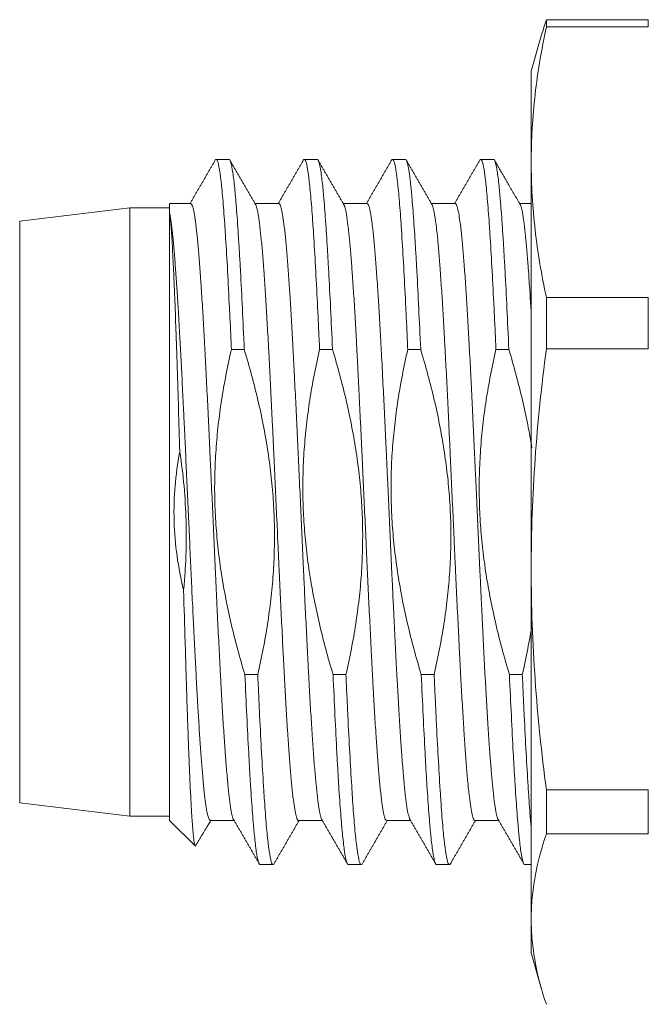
# Model space of a CAD drawing. Header units: millimetres. Extents: x 0 to 420, y 0 to 297.
# Tile 3 of 46: x 79.31 to 86.44, y 57.69 to 68.86. Entities that reach past the tile are written whole.
import ezdxf

# ---------------------------------------------------------------- set-up
doc = ezdxf.new("R2010")
doc.units = ezdxf.units.MM
doc.layers.add('1', color=7, linetype='Continuous', true_color=0xffffff)

msp = doc.modelspace()

# ---------------------------------------------------------------- linework, layer by layer
at = {"layer": '1', "color": 250, "linetype": 'Continuous', "lineweight": 18}
for p, q in [((86.443, 68.863), (85.287, 68.863)), ((85.287, 68.781), (85.287, 68.863)), ((86.443, 68.863), (86.443, 68.781)), ((85.233, 68.692), (85.115, 68.279)), ((85.287, 68.781), (86.443, 68.781)), ((85.115, 67.247), (85.115, 68.279)), ((81.688, 67.279), (81.542, 67.279)), ((82.688, 67.279), (82.542, 67.279)), ((83.688, 67.279), (83.542, 67.279)), ((84.688, 67.279), (84.542, 67.279)), ((85.115, 62.628), (85.115, 67.247)), ((80.565, 66.729), (79.315, 66.579)), ((81.015, 66.729), (80.565, 66.729)), ((80.565, 66.729), (80.565, 63.279)), ((81.253, 66.779), (81.015, 66.779)), ((81.015, 66.679), (81.015, 66.779)), ((82.253, 66.779), (81.983, 66.779)), ((83.253, 66.779), (82.983, 66.779)), ((84.253, 66.779), (83.983, 66.779)), ((85.115, 66.779), (84.977, 66.779)), ((79.315, 63.279), (79.315, 66.579)), ((81.015, 59.779), (81.015, 66.679)), ((85.287, 65.128), (85.287, 65.712)), ((86.443, 65.712), (85.287, 65.712)), ((86.443, 65.712), (86.443, 65.128)), ((81.715, 65.122), (81.862, 65.122)), ((82.715, 65.122), (82.862, 65.122)), ((83.715, 65.122), (83.862, 65.122)), ((84.715, 65.122), (84.862, 65.122)), ((85.287, 65.128), (86.443, 65.128)), ((79.315, 63.279), (79.315, 59.979)), ((80.565, 59.829), (80.565, 63.279)), ((85.115, 58.66), (85.115, 62.628)), ((82.014, 61.435), (81.868, 61.435)), ((83.014, 61.435), (82.868, 61.435)), ((84.014, 61.435), (83.868, 61.435)), ((85.014, 61.435), (84.868, 61.435)), ((85.287, 59.871), (85.287, 60.127)), ((86.443, 60.127), (85.287, 60.127)), ((86.443, 60.127), (86.443, 59.871)), ((79.315, 59.979), (80.565, 59.829)), ((85.287, 59.626), (85.287, 59.871)), ((86.443, 59.871), (86.443, 59.626)), ((80.565, 59.829), (81.015, 59.829)), ((81.015, 59.779), (81.308, 59.486)), ((81.747, 59.779), (81.477, 59.779)), ((82.747, 59.779), (82.477, 59.779)), ((83.747, 59.779), (83.477, 59.779)), ((84.747, 59.779), (84.477, 59.779)), ((85.287, 59.626), (86.443, 59.626)), ((82.042, 59.279), (82.188, 59.279)), ((83.042, 59.279), (83.188, 59.279)), ((84.042, 59.279), (84.188, 59.279)), ((85.042, 59.279), (85.115, 59.279)), ((85.115, 58.66), (85.115, 58.279)), ((85.115, 58.279), (85.233, 57.865))]:
    msp.add_line(p, q, dxfattribs=at)
for points, degree in [([(85.287, 68.863), (85.268, 68.806), (85.25, 68.749), (85.233, 68.691)], 3), ([(81.533, 67.272), (81.39, 67.025), (81.247, 66.779)], 2), ([(81.531, 67.269), (81.534, 67.275), (81.538, 67.279), (81.542, 67.279)], 3), ([(81.996, 66.756), (81.846, 67.014), (81.696, 67.273)], 2), ([(82.533, 67.272), (82.39, 67.025), (82.247, 66.779)], 2), ([(82.531, 67.269), (82.534, 67.275), (82.538, 67.279), (82.542, 67.279)], 3), ([(82.996, 66.756), (82.846, 67.014), (82.697, 67.273)], 2), ([(83.533, 67.272), (83.39, 67.025), (83.247, 66.779)], 2), ([(83.531, 67.269), (83.534, 67.275), (83.538, 67.279), (83.542, 67.279)], 3), ([(83.996, 66.755), (83.847, 67.014), (83.697, 67.273)], 2), ([(84.533, 67.272), (84.39, 67.025), (84.247, 66.779)], 2), ([(84.531, 67.269), (84.534, 67.275), (84.538, 67.279), (84.542, 67.279)], 3), ([(84.994, 66.759), (84.852, 67.005), (84.697, 67.272)], 2), ([(81.868, 61.435), (81.838, 61.533), (81.783, 61.726), (81.712, 62.009), (81.652, 62.288), (81.602, 62.568), (81.564, 62.85), (81.538, 63.134), (81.525, 63.419), (81.525, 63.703), (81.539, 63.987), (81.565, 64.268), (81.602, 64.548), (81.652, 64.831), (81.693, 65.024), (81.715, 65.122)], 3), ([(81.862, 65.122), (81.891, 65.024), (81.946, 64.831), (82.018, 64.548), (82.078, 64.269), (82.127, 63.989), (82.166, 63.707), (82.192, 63.423), (82.205, 63.138), (82.204, 62.854), (82.191, 62.57), (82.165, 62.289), (82.127, 62.009), (82.078, 61.727), (82.037, 61.533), (82.014, 61.435)], 3), ([(82.868, 61.435), (82.838, 61.533), (82.783, 61.726), (82.712, 62.009), (82.652, 62.288), (82.602, 62.568), (82.564, 62.85), (82.538, 63.134), (82.525, 63.419), (82.525, 63.703), (82.539, 63.987), (82.565, 64.268), (82.602, 64.548), (82.652, 64.831), (82.693, 65.024), (82.715, 65.122)], 3), ([(82.862, 65.122), (82.891, 65.024), (82.946, 64.831), (83.018, 64.548), (83.078, 64.269), (83.127, 63.989), (83.166, 63.707), (83.192, 63.423), (83.205, 63.138), (83.204, 62.854), (83.191, 62.57), (83.165, 62.289), (83.127, 62.009), (83.078, 61.727), (83.037, 61.533), (83.014, 61.435)], 3), ([(83.868, 61.435), (83.838, 61.533), (83.783, 61.726), (83.712, 62.009), (83.652, 62.288), (83.602, 62.568), (83.564, 62.85), (83.538, 63.134), (83.525, 63.419), (83.525, 63.703), (83.539, 63.987), (83.565, 64.268), (83.602, 64.548), (83.652, 64.831), (83.693, 65.024), (83.715, 65.122)], 3), ([(83.862, 65.122), (83.891, 65.024), (83.946, 64.831), (84.018, 64.548), (84.078, 64.269), (84.127, 63.989), (84.166, 63.707), (84.192, 63.423), (84.205, 63.138), (84.204, 62.854), (84.191, 62.57), (84.165, 62.289), (84.127, 62.009), (84.078, 61.727), (84.037, 61.533), (84.014, 61.435)], 3), ([(84.868, 61.435), (84.838, 61.533), (84.783, 61.726), (84.712, 62.009), (84.652, 62.288), (84.602, 62.568), (84.564, 62.85), (84.538, 63.134), (84.525, 63.419), (84.525, 63.703), (84.539, 63.987), (84.565, 64.268), (84.602, 64.548), (84.652, 64.831), (84.693, 65.024), (84.715, 65.122)], 3), ([(81.736, 59.797), (81.885, 59.541), (82.033, 59.285)], 2), ([(82.196, 59.284), (82.34, 59.531), (82.483, 59.779)], 2), ([(82.736, 59.797), (82.885, 59.541), (83.033, 59.285)], 2), ([(83.197, 59.284), (83.34, 59.531), (83.483, 59.779)], 2), ([(83.736, 59.797), (83.885, 59.541), (84.033, 59.285)], 2), ([(84.197, 59.285), (84.34, 59.532), (84.483, 59.779)], 2), ([(84.736, 59.797), (84.885, 59.541), (85.033, 59.285)], 2), ([(82.198, 59.287), (82.195, 59.281), (82.191, 59.279), (82.188, 59.279)], 3), ([(83.199, 59.288), (83.195, 59.282), (83.191, 59.279), (83.188, 59.279)], 3)]:
    msp.add_open_spline(points, degree=degree, dxfattribs=at)
for points, knots in [([(85.115, 67.247), (85.115, 67.375), (85.119, 67.503), (85.134, 67.76), (85.145, 67.888), (85.189, 68.271), (85.233, 68.526), (85.287, 68.781)], [0, 0, 0, 0, 0.25, 0.25, 0.5, 0.5, 1, 1, 1, 1]), ([(81.542, 67.279), (81.549, 67.279), (81.556, 67.266), (81.571, 67.217), (81.578, 67.18), (81.587, 67.119), (81.589, 67.106), (81.592, 67.078), (81.594, 67.064), (81.6, 67.017), (81.603, 66.984), (81.614, 66.875), (81.621, 66.792), (81.632, 66.651), (81.636, 66.602), (81.641, 66.523), (81.643, 66.496), (81.647, 66.441), (81.648, 66.412), (81.657, 66.268), (81.665, 66.144), (81.679, 65.88), (81.686, 65.739), (81.695, 65.554), (81.697, 65.516), (81.701, 65.439), (81.703, 65.401), (81.708, 65.283), (81.712, 65.203), (81.715, 65.122)], [0, 0, 0, 0, 0.125, 0.125, 0.25, 0.25, 0.28125, 0.28125, 0.3125, 0.3125, 0.375, 0.375, 0.5, 0.5, 0.5625, 0.5625, 0.59375, 0.59375, 0.625, 0.625, 0.75, 0.75, 0.875, 0.875, 0.90625, 0.90625, 0.9375, 0.9375, 1, 1, 1, 1]), ([(81.862, 65.122), (81.854, 65.285), (81.847, 65.44), (81.833, 65.736), (81.826, 65.876), (81.817, 66.042), (81.815, 66.075), (81.811, 66.14), (81.809, 66.172), (81.804, 66.266), (81.8, 66.326), (81.789, 66.497), (81.782, 66.602), (81.771, 66.743), (81.768, 66.788), (81.762, 66.85), (81.76, 66.871), (81.757, 66.91), (81.755, 66.929), (81.746, 67.02), (81.739, 67.081), (81.724, 67.179), (81.717, 67.216), (81.708, 67.247), (81.706, 67.253), (81.702, 67.262), (81.701, 67.266), (81.695, 67.275), (81.692, 67.279), (81.688, 67.279)], [0, 0, 0, 0, 0.125, 0.125, 0.25, 0.25, 0.28125, 0.28125, 0.3125, 0.3125, 0.375, 0.375, 0.5, 0.5, 0.5625, 0.5625, 0.59375, 0.59375, 0.625, 0.625, 0.75, 0.75, 0.875, 0.875, 0.90625, 0.90625, 0.9375, 0.9375, 1, 1, 1, 1]), ([(82.542, 67.279), (82.549, 67.279), (82.556, 67.266), (82.571, 67.217), (82.578, 67.18), (82.587, 67.119), (82.589, 67.106), (82.592, 67.078), (82.594, 67.064), (82.6, 67.017), (82.603, 66.984), (82.614, 66.875), (82.621, 66.792), (82.632, 66.651), (82.636, 66.602), (82.641, 66.523), (82.643, 66.496), (82.647, 66.441), (82.648, 66.412), (82.657, 66.268), (82.665, 66.144), (82.679, 65.88), (82.686, 65.739), (82.695, 65.554), (82.697, 65.516), (82.701, 65.439), (82.703, 65.401), (82.708, 65.283), (82.712, 65.203), (82.715, 65.122)], [0, 0, 0, 0, 0.125, 0.125, 0.25, 0.25, 0.28125, 0.28125, 0.3125, 0.3125, 0.375, 0.375, 0.5, 0.5, 0.5625, 0.5625, 0.59375, 0.59375, 0.625, 0.625, 0.75, 0.75, 0.875, 0.875, 0.90625, 0.90625, 0.9375, 0.9375, 1, 1, 1, 1]), ([(82.862, 65.122), (82.854, 65.285), (82.847, 65.44), (82.833, 65.736), (82.826, 65.876), (82.817, 66.042), (82.815, 66.075), (82.811, 66.14), (82.809, 66.172), (82.804, 66.266), (82.8, 66.326), (82.789, 66.497), (82.782, 66.602), (82.771, 66.743), (82.768, 66.788), (82.762, 66.85), (82.76, 66.871), (82.757, 66.91), (82.755, 66.929), (82.746, 67.02), (82.739, 67.081), (82.724, 67.179), (82.717, 67.216), (82.708, 67.247), (82.706, 67.253), (82.702, 67.262), (82.701, 67.266), (82.695, 67.275), (82.692, 67.279), (82.688, 67.279)], [0, 0, 0, 0, 0.125, 0.125, 0.25, 0.25, 0.28125, 0.28125, 0.3125, 0.3125, 0.375, 0.375, 0.5, 0.5, 0.5625, 0.5625, 0.59375, 0.59375, 0.625, 0.625, 0.75, 0.75, 0.875, 0.875, 0.90625, 0.90625, 0.9375, 0.9375, 1, 1, 1, 1]), ([(83.542, 67.279), (83.549, 67.279), (83.556, 67.266), (83.571, 67.217), (83.578, 67.18), (83.587, 67.119), (83.589, 67.106), (83.592, 67.078), (83.594, 67.064), (83.6, 67.017), (83.603, 66.984), (83.614, 66.875), (83.621, 66.792), (83.632, 66.651), (83.636, 66.602), (83.641, 66.523), (83.643, 66.496), (83.647, 66.441), (83.648, 66.412), (83.657, 66.268), (83.665, 66.144), (83.679, 65.88), (83.686, 65.739), (83.695, 65.554), (83.697, 65.516), (83.701, 65.439), (83.703, 65.401), (83.708, 65.283), (83.712, 65.203), (83.715, 65.122)], [0, 0, 0, 0, 0.125, 0.125, 0.25, 0.25, 0.28125, 0.28125, 0.3125, 0.3125, 0.375, 0.375, 0.5, 0.5, 0.5625, 0.5625, 0.59375, 0.59375, 0.625, 0.625, 0.75, 0.75, 0.875, 0.875, 0.90625, 0.90625, 0.9375, 0.9375, 1, 1, 1, 1]), ([(83.862, 65.122), (83.854, 65.285), (83.847, 65.44), (83.833, 65.736), (83.826, 65.876), (83.817, 66.042), (83.815, 66.075), (83.811, 66.14), (83.809, 66.172), (83.804, 66.266), (83.8, 66.326), (83.789, 66.497), (83.782, 66.602), (83.771, 66.743), (83.768, 66.788), (83.762, 66.85), (83.76, 66.871), (83.757, 66.91), (83.755, 66.929), (83.746, 67.02), (83.739, 67.081), (83.724, 67.179), (83.717, 67.216), (83.708, 67.247), (83.706, 67.253), (83.702, 67.262), (83.701, 67.266), (83.695, 67.275), (83.692, 67.279), (83.688, 67.279)], [0, 0, 0, 0, 0.125, 0.125, 0.25, 0.25, 0.28125, 0.28125, 0.3125, 0.3125, 0.375, 0.375, 0.5, 0.5, 0.5625, 0.5625, 0.59375, 0.59375, 0.625, 0.625, 0.75, 0.75, 0.875, 0.875, 0.90625, 0.90625, 0.9375, 0.9375, 1, 1, 1, 1]), ([(84.542, 67.279), (84.549, 67.279), (84.556, 67.266), (84.571, 67.217), (84.578, 67.18), (84.587, 67.119), (84.589, 67.106), (84.592, 67.078), (84.594, 67.064), (84.6, 67.017), (84.603, 66.984), (84.614, 66.875), (84.621, 66.792), (84.632, 66.651), (84.636, 66.602), (84.641, 66.523), (84.643, 66.496), (84.647, 66.441), (84.648, 66.412), (84.657, 66.268), (84.665, 66.144), (84.679, 65.88), (84.686, 65.739), (84.695, 65.554), (84.697, 65.516), (84.701, 65.439), (84.703, 65.401), (84.708, 65.283), (84.712, 65.203), (84.715, 65.122)], [0, 0, 0, 0, 0.125, 0.125, 0.25, 0.25, 0.28125, 0.28125, 0.3125, 0.3125, 0.375, 0.375, 0.5, 0.5, 0.5625, 0.5625, 0.59375, 0.59375, 0.625, 0.625, 0.75, 0.75, 0.875, 0.875, 0.90625, 0.90625, 0.9375, 0.9375, 1, 1, 1, 1]), ([(84.862, 65.122), (84.854, 65.285), (84.847, 65.44), (84.833, 65.736), (84.826, 65.876), (84.817, 66.042), (84.815, 66.075), (84.811, 66.14), (84.809, 66.172), (84.804, 66.266), (84.8, 66.326), (84.789, 66.497), (84.782, 66.602), (84.771, 66.743), (84.768, 66.788), (84.762, 66.85), (84.76, 66.871), (84.757, 66.91), (84.755, 66.929), (84.746, 67.02), (84.739, 67.081), (84.724, 67.179), (84.717, 67.216), (84.708, 67.247), (84.706, 67.253), (84.702, 67.262), (84.701, 67.266), (84.695, 67.275), (84.692, 67.279), (84.688, 67.279)], [0, 0, 0, 0, 0.125, 0.125, 0.25, 0.25, 0.28125, 0.28125, 0.3125, 0.3125, 0.375, 0.375, 0.5, 0.5, 0.5625, 0.5625, 0.59375, 0.59375, 0.625, 0.625, 0.75, 0.75, 0.875, 0.875, 0.90625, 0.90625, 0.9375, 0.9375, 1, 1, 1, 1]), ([(85.287, 65.712), (85.233, 65.967), (85.189, 66.222), (85.145, 66.605), (85.134, 66.733), (85.119, 66.99), (85.115, 67.118), (85.115, 67.247)], [0, 0, 0, 0, 0.5, 0.5, 0.75, 0.75, 1, 1, 1, 1]), ([(81.743, 59.785), (81.741, 59.788), (81.739, 59.791), (81.732, 59.807), (81.722, 59.84), (81.711, 59.896), (81.705, 59.937), (81.704, 59.946), (81.701, 59.964), (81.7, 59.973), (81.696, 60.003), (81.693, 60.023), (81.685, 60.089), (81.675, 60.187), (81.665, 60.304), (81.657, 60.399), (81.653, 60.449), (81.649, 60.501), (81.646, 60.536), (81.645, 60.555), (81.638, 60.646), (81.628, 60.8), (81.612, 61.053), (81.602, 61.237), (81.596, 61.357), (81.594, 61.381), (81.592, 61.429), (81.59, 61.454), (81.586, 61.528), (81.584, 61.578), (81.576, 61.73), (81.565, 61.936), (81.555, 62.151), (81.547, 62.315), (81.545, 62.37), (81.54, 62.482), (81.537, 62.539), (81.529, 62.708), (81.519, 62.934), (81.508, 63.162), (81.498, 63.39), (81.493, 63.505), (81.486, 63.648), (81.485, 63.677), (81.482, 63.734), (81.478, 63.82), (81.474, 63.905), (81.467, 64.073), (81.456, 64.294), (81.446, 64.509), (81.438, 64.668), (81.435, 64.721), (81.431, 64.799), (81.43, 64.825), (81.428, 64.876), (81.421, 65.004), (81.409, 65.225), (81.399, 65.408), (81.389, 65.585), (81.383, 65.67), (81.377, 65.772), (81.375, 65.792), (81.373, 65.832), (81.369, 65.891), (81.365, 65.947), (81.357, 66.056), (81.347, 66.192), (81.337, 66.309), (81.329, 66.391), (81.326, 66.417), (81.321, 66.466), (81.318, 66.489), (81.31, 66.555), (81.3, 66.633), (81.29, 66.688), (81.282, 66.722), (81.279, 66.732), (81.274, 66.749), (81.271, 66.756), (81.263, 66.773), (81.258, 66.779), (81.253, 66.779)], [0, 0, 0, 0, 0.012126, 0.012126, 0.043993, 0.07586, 0.07586, 0.083826, 0.083826, 0.091793, 0.091793, 0.107726, 0.107726, 0.139593, 0.17146, 0.17146, 0.187394, 0.19536, 0.19536, 0.203327, 0.203327, 0.235194, 0.267061, 0.298928, 0.298928, 0.306895, 0.306895, 0.314861, 0.314861, 0.330795, 0.330795, 0.362662, 0.394529, 0.394529, 0.410462, 0.410462, 0.426396, 0.426396, 0.458262, 0.490129, 0.490129, 0.521996, 0.521996, 0.529963, 0.529963, 0.53793, 0.553863, 0.553863, 0.58573, 0.617597, 0.617597, 0.63353, 0.63353, 0.641497, 0.641497, 0.649464, 0.681331, 0.713198, 0.713198, 0.745065, 0.745065, 0.753031, 0.753031, 0.760998, 0.776932, 0.776932, 0.808799, 0.840665, 0.840665, 0.856599, 0.856599, 0.872532, 0.872532, 0.904399, 0.936266, 0.936266, 0.9522, 0.9522, 0.968133, 0.968133, 1, 1, 1, 1]), ([(81.989, 66.769), (81.99, 66.767), (81.991, 66.764), (81.997, 66.75), (82.008, 66.717), (82.018, 66.662), (82.025, 66.62), (82.026, 66.611), (82.029, 66.593), (82.03, 66.584), (82.034, 66.555), (82.037, 66.534), (82.044, 66.468), (82.055, 66.37), (82.065, 66.253), (82.073, 66.158), (82.077, 66.108), (82.081, 66.056), (82.083, 66.021), (82.085, 66.003), (82.091, 65.911), (82.102, 65.757), (82.117, 65.504), (82.127, 65.32), (82.134, 65.201), (82.135, 65.176), (82.138, 65.128), (82.139, 65.103), (82.143, 65.029), (82.146, 64.979), (82.154, 64.827), (82.164, 64.621), (82.174, 64.406), (82.182, 64.242), (82.185, 64.187), (82.19, 64.075), (82.193, 64.019), (82.2, 63.849), (82.211, 63.623), (82.221, 63.395), (82.232, 63.167), (82.237, 63.052), (82.243, 62.909), (82.245, 62.88), (82.247, 62.823), (82.251, 62.737), (82.255, 62.653), (82.263, 62.484), (82.273, 62.263), (82.284, 62.048), (82.292, 61.889), (82.294, 61.836), (82.298, 61.758), (82.299, 61.732), (82.302, 61.681), (82.309, 61.553), (82.32, 61.332), (82.331, 61.149), (82.341, 60.972), (82.346, 60.887), (82.353, 60.785), (82.354, 60.765), (82.357, 60.725), (82.361, 60.666), (82.365, 60.61), (82.372, 60.501), (82.383, 60.365), (82.393, 60.248), (82.401, 60.166), (82.403, 60.141), (82.409, 60.091), (82.411, 60.068), (82.419, 60.002), (82.43, 59.925), (82.44, 59.869), (82.448, 59.835), (82.45, 59.826), (82.455, 59.809), (82.458, 59.801), (82.466, 59.784), (82.471, 59.779), (82.477, 59.779)], [0, 0, 0, 0, 0.007603, 0.007603, 0.039616, 0.071629, 0.071629, 0.079632, 0.079632, 0.087635, 0.087635, 0.103642, 0.103642, 0.135654, 0.167667, 0.167667, 0.183674, 0.191677, 0.191677, 0.19968, 0.19968, 0.231693, 0.263706, 0.295718, 0.295718, 0.303722, 0.303722, 0.311725, 0.311725, 0.327731, 0.327731, 0.359744, 0.391757, 0.391757, 0.407763, 0.407763, 0.42377, 0.42377, 0.455782, 0.487795, 0.487795, 0.519808, 0.519808, 0.527811, 0.527811, 0.535814, 0.551821, 0.551821, 0.583834, 0.615846, 0.615846, 0.631853, 0.631853, 0.639856, 0.639856, 0.647859, 0.679872, 0.711885, 0.711885, 0.743898, 0.743898, 0.751901, 0.751901, 0.759904, 0.77591, 0.77591, 0.807923, 0.839936, 0.839936, 0.855942, 0.855942, 0.871949, 0.871949, 0.903962, 0.935974, 0.935974, 0.951981, 0.951981, 0.967987, 0.967987, 1, 1, 1, 1]), ([(82.743, 59.785), (82.741, 59.788), (82.739, 59.791), (82.732, 59.807), (82.722, 59.84), (82.711, 59.896), (82.705, 59.937), (82.704, 59.946), (82.701, 59.964), (82.7, 59.973), (82.696, 60.003), (82.693, 60.023), (82.685, 60.089), (82.675, 60.187), (82.665, 60.304), (82.657, 60.399), (82.653, 60.449), (82.649, 60.501), (82.646, 60.536), (82.645, 60.555), (82.638, 60.646), (82.628, 60.8), (82.612, 61.053), (82.602, 61.237), (82.596, 61.357), (82.594, 61.381), (82.592, 61.429), (82.59, 61.454), (82.586, 61.528), (82.584, 61.578), (82.576, 61.73), (82.565, 61.936), (82.555, 62.151), (82.547, 62.315), (82.545, 62.37), (82.54, 62.482), (82.537, 62.539), (82.529, 62.708), (82.519, 62.934), (82.508, 63.162), (82.498, 63.39), (82.493, 63.505), (82.486, 63.648), (82.485, 63.677), (82.482, 63.734), (82.478, 63.82), (82.474, 63.905), (82.467, 64.073), (82.456, 64.294), (82.446, 64.509), (82.438, 64.668), (82.435, 64.721), (82.431, 64.799), (82.43, 64.825), (82.428, 64.876), (82.421, 65.004), (82.409, 65.225), (82.399, 65.408), (82.389, 65.585), (82.383, 65.67), (82.377, 65.772), (82.375, 65.792), (82.373, 65.832), (82.369, 65.891), (82.365, 65.947), (82.357, 66.056), (82.347, 66.192), (82.337, 66.309), (82.329, 66.391), (82.326, 66.417), (82.321, 66.466), (82.318, 66.489), (82.31, 66.555), (82.3, 66.633), (82.29, 66.688), (82.282, 66.722), (82.279, 66.732), (82.274, 66.749), (82.271, 66.756), (82.263, 66.773), (82.258, 66.779), (82.253, 66.779)], [0, 0, 0, 0, 0.012126, 0.012126, 0.043993, 0.07586, 0.07586, 0.083826, 0.083826, 0.091793, 0.091793, 0.107727, 0.107727, 0.139593, 0.17146, 0.17146, 0.187394, 0.195361, 0.195361, 0.203327, 0.203327, 0.235194, 0.267061, 0.298928, 0.298928, 0.306895, 0.306895, 0.314861, 0.314861, 0.330795, 0.330795, 0.362662, 0.394529, 0.394529, 0.410462, 0.410462, 0.426396, 0.426396, 0.458263, 0.490129, 0.490129, 0.521996, 0.521996, 0.529963, 0.529963, 0.53793, 0.553863, 0.553863, 0.58573, 0.617597, 0.617597, 0.633531, 0.633531, 0.641497, 0.641497, 0.649464, 0.681331, 0.713198, 0.713198, 0.745065, 0.745065, 0.753031, 0.753031, 0.760998, 0.776932, 0.776932, 0.808799, 0.840665, 0.840665, 0.856599, 0.856599, 0.872532, 0.872532, 0.904399, 0.936266, 0.936266, 0.9522, 0.9522, 0.968133, 0.968133, 1, 1, 1, 1]), ([(82.989, 66.769), (82.99, 66.767), (82.991, 66.764), (82.997, 66.75), (83.008, 66.717), (83.018, 66.662), (83.025, 66.62), (83.026, 66.611), (83.029, 66.593), (83.03, 66.584), (83.034, 66.555), (83.037, 66.534), (83.044, 66.468), (83.055, 66.37), (83.065, 66.253), (83.073, 66.158), (83.077, 66.108), (83.081, 66.056), (83.083, 66.021), (83.085, 66.003), (83.091, 65.911), (83.102, 65.757), (83.117, 65.504), (83.127, 65.32), (83.134, 65.201), (83.135, 65.176), (83.138, 65.128), (83.139, 65.103), (83.143, 65.029), (83.146, 64.979), (83.154, 64.827), (83.164, 64.621), (83.174, 64.406), (83.182, 64.242), (83.185, 64.187), (83.19, 64.075), (83.193, 64.019), (83.2, 63.849), (83.211, 63.623), (83.221, 63.395), (83.232, 63.167), (83.237, 63.052), (83.243, 62.909), (83.245, 62.88), (83.247, 62.823), (83.251, 62.737), (83.255, 62.653), (83.263, 62.484), (83.273, 62.263), (83.284, 62.048), (83.292, 61.889), (83.294, 61.836), (83.298, 61.758), (83.299, 61.732), (83.302, 61.681), (83.309, 61.553), (83.32, 61.332), (83.331, 61.149), (83.341, 60.972), (83.346, 60.887), (83.353, 60.785), (83.354, 60.765), (83.357, 60.725), (83.361, 60.666), (83.365, 60.61), (83.372, 60.501), (83.383, 60.365), (83.393, 60.248), (83.401, 60.166), (83.403, 60.141), (83.409, 60.091), (83.411, 60.068), (83.419, 60.002), (83.43, 59.925), (83.44, 59.869), (83.448, 59.835), (83.45, 59.826), (83.455, 59.809), (83.458, 59.801), (83.466, 59.784), (83.471, 59.779), (83.477, 59.779)], [0, 0, 0, 0, 0.007634, 0.007634, 0.039646, 0.071658, 0.071658, 0.079661, 0.079661, 0.087664, 0.087664, 0.10367, 0.10367, 0.135681, 0.167693, 0.167693, 0.183699, 0.191702, 0.191702, 0.199705, 0.199705, 0.231717, 0.263729, 0.29574, 0.29574, 0.303743, 0.303743, 0.311746, 0.311746, 0.327752, 0.327752, 0.359764, 0.391776, 0.391776, 0.407782, 0.407782, 0.423788, 0.423788, 0.455799, 0.487811, 0.487811, 0.519823, 0.519823, 0.527826, 0.527826, 0.535829, 0.551835, 0.551835, 0.583847, 0.615858, 0.615858, 0.631864, 0.631864, 0.639867, 0.639867, 0.64787, 0.679882, 0.711894, 0.711894, 0.743906, 0.743906, 0.751909, 0.751909, 0.759912, 0.775917, 0.775917, 0.807929, 0.839941, 0.839941, 0.855947, 0.855947, 0.871953, 0.871953, 0.903965, 0.935976, 0.935976, 0.951982, 0.951982, 0.967988, 0.967988, 1, 1, 1, 1]), ([(83.743, 59.785), (83.741, 59.788), (83.739, 59.791), (83.732, 59.807), (83.722, 59.84), (83.711, 59.896), (83.705, 59.937), (83.704, 59.946), (83.701, 59.964), (83.7, 59.973), (83.696, 60.003), (83.693, 60.023), (83.685, 60.089), (83.675, 60.187), (83.665, 60.304), (83.657, 60.399), (83.653, 60.449), (83.649, 60.501), (83.646, 60.536), (83.645, 60.555), (83.638, 60.646), (83.628, 60.8), (83.612, 61.053), (83.602, 61.237), (83.596, 61.357), (83.594, 61.381), (83.592, 61.429), (83.59, 61.454), (83.586, 61.528), (83.584, 61.578), (83.576, 61.73), (83.565, 61.936), (83.555, 62.151), (83.547, 62.315), (83.545, 62.37), (83.54, 62.482), (83.537, 62.539), (83.529, 62.708), (83.519, 62.934), (83.508, 63.162), (83.498, 63.39), (83.493, 63.505), (83.486, 63.648), (83.485, 63.677), (83.482, 63.734), (83.478, 63.82), (83.474, 63.905), (83.467, 64.073), (83.456, 64.294), (83.446, 64.509), (83.438, 64.668), (83.435, 64.721), (83.431, 64.799), (83.43, 64.825), (83.428, 64.876), (83.421, 65.004), (83.409, 65.225), (83.399, 65.408), (83.389, 65.585), (83.383, 65.67), (83.377, 65.772), (83.375, 65.792), (83.373, 65.832), (83.369, 65.891), (83.365, 65.947), (83.357, 66.056), (83.347, 66.192), (83.337, 66.309), (83.329, 66.391), (83.326, 66.417), (83.321, 66.466), (83.318, 66.489), (83.31, 66.555), (83.3, 66.633), (83.29, 66.688), (83.282, 66.722), (83.279, 66.732), (83.274, 66.749), (83.271, 66.756), (83.263, 66.773), (83.258, 66.779), (83.253, 66.779)], [0, 0, 0, 0, 0.012142, 0.012142, 0.044008, 0.075874, 0.075874, 0.083841, 0.083841, 0.091808, 0.091808, 0.107741, 0.107741, 0.139607, 0.171474, 0.171474, 0.187407, 0.195373, 0.195373, 0.20334, 0.20334, 0.235206, 0.267073, 0.298939, 0.298939, 0.306906, 0.306906, 0.314872, 0.314872, 0.330806, 0.330806, 0.362672, 0.394538, 0.394538, 0.410472, 0.410472, 0.426405, 0.426405, 0.458271, 0.490138, 0.490138, 0.522004, 0.522004, 0.529971, 0.529971, 0.537937, 0.55387, 0.55387, 0.585737, 0.617603, 0.617603, 0.633536, 0.633536, 0.641503, 0.641503, 0.64947, 0.681336, 0.713202, 0.713202, 0.745069, 0.745069, 0.753035, 0.753035, 0.761002, 0.776935, 0.776935, 0.808802, 0.840668, 0.840668, 0.856601, 0.856601, 0.872534, 0.872534, 0.904401, 0.936267, 0.936267, 0.9522, 0.9522, 0.968134, 0.968134, 1, 1, 1, 1]), ([(83.989, 66.768), (83.99, 66.766), (83.991, 66.764), (83.997, 66.75), (84.008, 66.717), (84.018, 66.662), (84.025, 66.62), (84.026, 66.611), (84.029, 66.593), (84.03, 66.584), (84.034, 66.555), (84.037, 66.534), (84.044, 66.468), (84.055, 66.37), (84.065, 66.253), (84.073, 66.158), (84.077, 66.108), (84.081, 66.056), (84.083, 66.021), (84.085, 66.003), (84.091, 65.911), (84.102, 65.757), (84.117, 65.504), (84.127, 65.32), (84.134, 65.201), (84.135, 65.176), (84.138, 65.128), (84.139, 65.103), (84.143, 65.029), (84.146, 64.979), (84.154, 64.827), (84.164, 64.621), (84.174, 64.406), (84.182, 64.242), (84.185, 64.187), (84.19, 64.075), (84.193, 64.019), (84.2, 63.849), (84.211, 63.623), (84.221, 63.395), (84.232, 63.167), (84.237, 63.052), (84.243, 62.909), (84.245, 62.88), (84.247, 62.823), (84.251, 62.737), (84.255, 62.653), (84.263, 62.484), (84.273, 62.263), (84.284, 62.048), (84.292, 61.889), (84.294, 61.836), (84.298, 61.758), (84.299, 61.732), (84.302, 61.681), (84.309, 61.553), (84.32, 61.332), (84.331, 61.149), (84.341, 60.972), (84.346, 60.887), (84.353, 60.785), (84.354, 60.765), (84.357, 60.725), (84.361, 60.666), (84.365, 60.61), (84.372, 60.501), (84.383, 60.365), (84.393, 60.248), (84.401, 60.166), (84.403, 60.141), (84.409, 60.091), (84.411, 60.068), (84.419, 60.002), (84.43, 59.925), (84.44, 59.869), (84.448, 59.835), (84.45, 59.826), (84.455, 59.809), (84.458, 59.801), (84.466, 59.784), (84.471, 59.779), (84.477, 59.779)], [0, 0, 0, 0, 0.007078, 0.007078, 0.039108, 0.071138, 0.071138, 0.079145, 0.079145, 0.087153, 0.087153, 0.103168, 0.103168, 0.135197, 0.167227, 0.167227, 0.183242, 0.191249, 0.191249, 0.199257, 0.199257, 0.231287, 0.263316, 0.295346, 0.295346, 0.303353, 0.303353, 0.311361, 0.311361, 0.327376, 0.327376, 0.359405, 0.391435, 0.391435, 0.40745, 0.40745, 0.423465, 0.423465, 0.455495, 0.487524, 0.487524, 0.519554, 0.519554, 0.527562, 0.527562, 0.535569, 0.551584, 0.551584, 0.583614, 0.615643, 0.615643, 0.631658, 0.631658, 0.639666, 0.639666, 0.647673, 0.679703, 0.711732, 0.711732, 0.743762, 0.743762, 0.75177, 0.75177, 0.759777, 0.775792, 0.775792, 0.807822, 0.839851, 0.839851, 0.855866, 0.855866, 0.871881, 0.871881, 0.903911, 0.935941, 0.935941, 0.951955, 0.951955, 0.96797, 0.96797, 1, 1, 1, 1]), ([(84.743, 59.785), (84.741, 59.788), (84.739, 59.791), (84.732, 59.807), (84.722, 59.84), (84.711, 59.896), (84.705, 59.937), (84.704, 59.946), (84.701, 59.964), (84.7, 59.973), (84.696, 60.003), (84.693, 60.023), (84.685, 60.089), (84.675, 60.187), (84.665, 60.304), (84.657, 60.399), (84.653, 60.449), (84.649, 60.501), (84.646, 60.536), (84.645, 60.555), (84.638, 60.646), (84.628, 60.8), (84.612, 61.053), (84.602, 61.237), (84.596, 61.357), (84.594, 61.381), (84.592, 61.429), (84.59, 61.454), (84.586, 61.528), (84.584, 61.578), (84.576, 61.73), (84.565, 61.936), (84.555, 62.151), (84.547, 62.315), (84.545, 62.37), (84.54, 62.482), (84.537, 62.539), (84.529, 62.708), (84.519, 62.934), (84.508, 63.162), (84.498, 63.39), (84.493, 63.505), (84.486, 63.648), (84.485, 63.677), (84.482, 63.734), (84.478, 63.82), (84.474, 63.905), (84.467, 64.073), (84.456, 64.294), (84.446, 64.509), (84.438, 64.668), (84.435, 64.721), (84.431, 64.799), (84.43, 64.825), (84.428, 64.876), (84.421, 65.004), (84.409, 65.225), (84.399, 65.408), (84.389, 65.585), (84.383, 65.67), (84.377, 65.772), (84.375, 65.792), (84.373, 65.832), (84.369, 65.891), (84.365, 65.947), (84.357, 66.056), (84.347, 66.192), (84.337, 66.309), (84.329, 66.391), (84.326, 66.417), (84.321, 66.466), (84.318, 66.489), (84.31, 66.555), (84.3, 66.633), (84.29, 66.688), (84.282, 66.722), (84.279, 66.732), (84.274, 66.749), (84.271, 66.756), (84.263, 66.773), (84.258, 66.779), (84.253, 66.779)], [0, 0, 0, 0, 0.012141, 0.012141, 0.044008, 0.075874, 0.075874, 0.083841, 0.083841, 0.091807, 0.091807, 0.107741, 0.107741, 0.139607, 0.171473, 0.171473, 0.187407, 0.195373, 0.195373, 0.20334, 0.20334, 0.235206, 0.267073, 0.298939, 0.298939, 0.306906, 0.306906, 0.314872, 0.314872, 0.330805, 0.330805, 0.362672, 0.394538, 0.394538, 0.410471, 0.410471, 0.426405, 0.426405, 0.458271, 0.490137, 0.490137, 0.522004, 0.522004, 0.52997, 0.52997, 0.537937, 0.55387, 0.55387, 0.585737, 0.617603, 0.617603, 0.633536, 0.633536, 0.641503, 0.641503, 0.649469, 0.681336, 0.713202, 0.713202, 0.745069, 0.745069, 0.753035, 0.753035, 0.761002, 0.776935, 0.776935, 0.808802, 0.840668, 0.840668, 0.856601, 0.856601, 0.872534, 0.872534, 0.904401, 0.936267, 0.936267, 0.9522, 0.9522, 0.968134, 0.968134, 1, 1, 1, 1]), ([(84.986, 66.772), (84.988, 66.769), (84.99, 66.766), (84.997, 66.75), (85.008, 66.717), (85.018, 66.662), (85.025, 66.62), (85.026, 66.611), (85.029, 66.593), (85.03, 66.584), (85.034, 66.555), (85.037, 66.534), (85.044, 66.468), (85.055, 66.37), (85.065, 66.253), (85.073, 66.158), (85.077, 66.108), (85.081, 66.056), (85.083, 66.021), (85.085, 66.003), (85.091, 65.911), (85.101, 65.769), (85.11, 65.613), (85.115, 65.539)], [0, 0, 0, 0, 0.047038, 0.047038, 0.168427, 0.289816, 0.289816, 0.320163, 0.320163, 0.35051, 0.35051, 0.411204, 0.411204, 0.532593, 0.653982, 0.653982, 0.714676, 0.745023, 0.745023, 0.77537, 0.77537, 0.896759, 1, 1, 1, 1]), ([(81.015, 66.679), (81.019, 66.653), (81.024, 66.623), (81.034, 66.555), (81.039, 66.516), (81.048, 66.43), (81.053, 66.383), (81.06, 66.305), (81.063, 66.278), (81.067, 66.222), (81.07, 66.193), (81.077, 66.102), (81.087, 65.975), (81.096, 65.833), (81.106, 65.684), (81.111, 65.607), (81.117, 65.505), (81.118, 65.484), (81.12, 65.443), (81.122, 65.422), (81.125, 65.358), (81.128, 65.315), (81.135, 65.184), (81.144, 65.005), (81.154, 64.818), (81.164, 64.626), (81.169, 64.527), (81.175, 64.402), (81.176, 64.376), (81.178, 64.325), (81.182, 64.249), (81.185, 64.173), (81.193, 64.019), (81.202, 63.812), (81.212, 63.602), (81.219, 63.444), (81.223, 63.365), (81.226, 63.285), (81.229, 63.232), (81.23, 63.205), (81.236, 63.072), (81.246, 62.861), (81.26, 62.549), (81.269, 62.345), (81.277, 62.193), (81.279, 62.143), (81.283, 62.068), (81.284, 62.043), (81.286, 61.993), (81.293, 61.869), (81.303, 61.654), (81.318, 61.381), (81.327, 61.209), (81.333, 61.104), (81.334, 61.083), (81.337, 61.042), (81.338, 61.021), (81.342, 60.961), (81.344, 60.921), (81.351, 60.805), (81.356, 60.732), (81.366, 60.592), (81.375, 60.459), (81.385, 60.341), (81.391, 60.272), (81.392, 60.259), (81.395, 60.232), (81.398, 60.193), (81.402, 60.157), (81.409, 60.087), (81.414, 60.045), (81.423, 59.97), (81.428, 59.937), (81.435, 59.894), (81.438, 59.881), (81.443, 59.857), (81.445, 59.846), (81.452, 59.817), (81.462, 59.788), (81.472, 59.779), (81.477, 59.779)], [0, 0, 0, 0, 0.03125, 0.03125, 0.0625, 0.0625, 0.09375, 0.09375, 0.109375, 0.109375, 0.125, 0.125, 0.15625, 0.1875, 0.1875, 0.21875, 0.21875, 0.226562, 0.226562, 0.234375, 0.234375, 0.25, 0.25, 0.28125, 0.3125, 0.3125, 0.34375, 0.34375, 0.351562, 0.351562, 0.359375, 0.375, 0.375, 0.40625, 0.4375, 0.4375, 0.453125, 0.460937, 0.460937, 0.46875, 0.46875, 0.5, 0.53125, 0.5625, 0.5625, 0.578125, 0.578125, 0.585937, 0.585937, 0.59375, 0.625, 0.65625, 0.6875, 0.6875, 0.695312, 0.695312, 0.703125, 0.703125, 0.71875, 0.71875, 0.75, 0.75, 0.78125, 0.8125, 0.8125, 0.820312, 0.820312, 0.828125, 0.84375, 0.84375, 0.875, 0.875, 0.90625, 0.90625, 0.921875, 0.921875, 0.9375, 0.9375, 0.96875, 1, 1, 1, 1]), ([(81.13, 63.962), (81.125, 64.128), (81.12, 64.29), (81.111, 64.606), (81.106, 64.759), (81.1, 64.945), (81.099, 64.981), (81.097, 65.055), (81.095, 65.091), (81.092, 65.198), (81.089, 65.268), (81.082, 65.471), (81.078, 65.598), (81.07, 65.777), (81.068, 65.835), (81.064, 65.919), (81.063, 65.946), (81.061, 65.999), (81.06, 66.026), (81.053, 66.153), (81.049, 66.244), (81.039, 66.406), (81.034, 66.476), (81.028, 66.55), (81.027, 66.565), (81.024, 66.591), (81.023, 66.604), (81.02, 66.64), (81.017, 66.661), (81.015, 66.679)], [0, 0, 0, 0, 0.125, 0.125, 0.25, 0.25, 0.28125, 0.28125, 0.3125, 0.3125, 0.375, 0.375, 0.5, 0.5, 0.5625, 0.5625, 0.59375, 0.59375, 0.625, 0.625, 0.75, 0.75, 0.875, 0.875, 0.90625, 0.90625, 0.9375, 0.9375, 1, 1, 1, 1]), ([(84.862, 65.122), (84.891, 65.024), (84.946, 64.831), (85.018, 64.548), (85.076, 64.275), (85.109, 64.095), (85.123, 64.008)], [0, 0, 0, 0, 0.254278, 0.508556, 0.762834, 1, 1, 1, 1]), ([(85.115, 62.628), (85.115, 62.837), (85.119, 63.046), (85.134, 63.464), (85.145, 63.673), (85.189, 64.298), (85.233, 64.713), (85.287, 65.128)], [0, 0, 0, 0, 0.25, 0.25, 0.5, 0.5, 1, 1, 1, 1]), ([(81.174, 62.392), (81.142, 62.521), (81.117, 62.65), (81.081, 62.91), (81.07, 63.041), (81.064, 63.238), (81.064, 63.304), (81.067, 63.436), (81.071, 63.502), (81.087, 63.7), (81.105, 63.831), (81.13, 63.962)], [0, 0, 0, 0, 0.25, 0.25, 0.5, 0.5, 0.625, 0.625, 0.75, 0.75, 1, 1, 1, 1]), ([(81.13, 63.962), (81.15, 63.832), (81.166, 63.701), (81.19, 63.44), (81.198, 63.31), (81.205, 63.048), (81.205, 62.917), (81.198, 62.72), (81.194, 62.654), (81.185, 62.523), (81.18, 62.458), (81.174, 62.392)], [0, 0, 0, 0, 0.25, 0.25, 0.5, 0.5, 0.75, 0.75, 0.875, 0.875, 1, 1, 1, 1]), ([(85.287, 60.127), (85.233, 60.542), (85.189, 60.958), (85.145, 61.583), (85.134, 61.792), (85.119, 62.209), (85.115, 62.419), (85.115, 62.628)], [0, 0, 0, 0, 0.5, 0.5, 0.75, 0.75, 1, 1, 1, 1]), ([(81.308, 59.486), (81.302, 59.491), (81.296, 59.514), (81.285, 59.591), (81.28, 59.646), (81.274, 59.727), (81.273, 59.736), (81.272, 59.755), (81.27, 59.784), (81.268, 59.815), (81.263, 59.881), (81.261, 59.928), (81.252, 60.08), (81.247, 60.196), (81.24, 60.36), (81.238, 60.393), (81.236, 60.462), (81.234, 60.497), (81.23, 60.604), (81.227, 60.679), (81.222, 60.833), (81.216, 60.992), (81.21, 61.162), (81.207, 61.272), (81.206, 61.295), (81.205, 61.339), (81.204, 61.362), (81.202, 61.43), (81.201, 61.475), (81.196, 61.613), (81.194, 61.707), (81.185, 61.992), (81.179, 62.189), (81.174, 62.392)], [0, 0, 0, 0, 0.125, 0.125, 0.25, 0.25, 0.265625, 0.265625, 0.28125, 0.3125, 0.3125, 0.375, 0.375, 0.5, 0.5, 0.53125, 0.53125, 0.5625, 0.5625, 0.625, 0.625, 0.6875, 0.75, 0.75, 0.765625, 0.765625, 0.78125, 0.78125, 0.8125, 0.8125, 0.875, 0.875, 1, 1, 1, 1]), ([(85.124, 62.003), (85.11, 61.911), (85.077, 61.725), (85.037, 61.533), (85.014, 61.435)], [0, 0, 0, 0, 0.494914, 1, 1, 1, 1]), ([(81.868, 61.435), (81.875, 61.272), (81.883, 61.117), (81.897, 60.821), (81.904, 60.681), (81.913, 60.515), (81.915, 60.482), (81.918, 60.417), (81.92, 60.385), (81.926, 60.292), (81.929, 60.232), (81.94, 60.06), (81.948, 59.955), (81.958, 59.814), (81.962, 59.77), (81.967, 59.707), (81.969, 59.686), (81.973, 59.647), (81.975, 59.628), (81.984, 59.537), (81.991, 59.476), (82.005, 59.378), (82.013, 59.341), (82.022, 59.31), (82.023, 59.305), (82.027, 59.295), (82.029, 59.291), (82.034, 59.282), (82.038, 59.279), (82.042, 59.279)], [0, 0, 0, 0, 0.125, 0.125, 0.25, 0.25, 0.28125, 0.28125, 0.3125, 0.3125, 0.375, 0.375, 0.5, 0.5, 0.5625, 0.5625, 0.59375, 0.59375, 0.625, 0.625, 0.75, 0.75, 0.875, 0.875, 0.90625, 0.90625, 0.9375, 0.9375, 1, 1, 1, 1]), ([(82.188, 59.279), (82.181, 59.279), (82.173, 59.291), (82.159, 59.34), (82.152, 59.377), (82.143, 59.438), (82.141, 59.451), (82.137, 59.479), (82.135, 59.494), (82.13, 59.54), (82.126, 59.573), (82.115, 59.682), (82.108, 59.765), (82.097, 59.906), (82.094, 59.956), (82.088, 60.034), (82.087, 60.061), (82.083, 60.116), (82.081, 60.145), (82.072, 60.289), (82.065, 60.413), (82.05, 60.677), (82.043, 60.818), (82.034, 61.004), (82.032, 61.041), (82.029, 61.118), (82.027, 61.156), (82.021, 61.274), (82.018, 61.354), (82.014, 61.435)], [0, 0, 0, 0, 0.125, 0.125, 0.25, 0.25, 0.28125, 0.28125, 0.3125, 0.3125, 0.375, 0.375, 0.5, 0.5, 0.5625, 0.5625, 0.59375, 0.59375, 0.625, 0.625, 0.75, 0.75, 0.875, 0.875, 0.90625, 0.90625, 0.9375, 0.9375, 1, 1, 1, 1]), ([(82.868, 61.435), (82.875, 61.272), (82.883, 61.117), (82.897, 60.821), (82.904, 60.681), (82.913, 60.515), (82.915, 60.482), (82.918, 60.417), (82.92, 60.385), (82.926, 60.292), (82.929, 60.232), (82.94, 60.06), (82.948, 59.955), (82.958, 59.814), (82.962, 59.77), (82.967, 59.707), (82.969, 59.686), (82.973, 59.647), (82.975, 59.628), (82.984, 59.537), (82.991, 59.476), (83.005, 59.378), (83.013, 59.341), (83.022, 59.31), (83.023, 59.305), (83.027, 59.295), (83.029, 59.291), (83.034, 59.282), (83.038, 59.279), (83.042, 59.279)], [0, 0, 0, 0, 0.125, 0.125, 0.25, 0.25, 0.28125, 0.28125, 0.3125, 0.3125, 0.375, 0.375, 0.5, 0.5, 0.5625, 0.5625, 0.59375, 0.59375, 0.625, 0.625, 0.75, 0.75, 0.875, 0.875, 0.90625, 0.90625, 0.9375, 0.9375, 1, 1, 1, 1]), ([(83.188, 59.279), (83.181, 59.279), (83.173, 59.291), (83.159, 59.34), (83.152, 59.377), (83.143, 59.438), (83.141, 59.451), (83.137, 59.479), (83.135, 59.494), (83.13, 59.54), (83.126, 59.573), (83.115, 59.682), (83.108, 59.765), (83.097, 59.906), (83.094, 59.956), (83.088, 60.034), (83.087, 60.061), (83.083, 60.116), (83.081, 60.145), (83.072, 60.289), (83.065, 60.413), (83.05, 60.677), (83.043, 60.818), (83.034, 61.004), (83.032, 61.041), (83.029, 61.118), (83.027, 61.156), (83.021, 61.274), (83.018, 61.354), (83.014, 61.435)], [0, 0, 0, 0, 0.125, 0.125, 0.25, 0.25, 0.28125, 0.28125, 0.3125, 0.3125, 0.375, 0.375, 0.5, 0.5, 0.5625, 0.5625, 0.59375, 0.59375, 0.625, 0.625, 0.75, 0.75, 0.875, 0.875, 0.90625, 0.90625, 0.9375, 0.9375, 1, 1, 1, 1]), ([(83.868, 61.435), (83.875, 61.272), (83.883, 61.117), (83.897, 60.821), (83.904, 60.681), (83.913, 60.515), (83.915, 60.482), (83.918, 60.417), (83.92, 60.385), (83.926, 60.292), (83.929, 60.232), (83.94, 60.06), (83.948, 59.955), (83.958, 59.814), (83.962, 59.77), (83.967, 59.707), (83.969, 59.686), (83.973, 59.647), (83.975, 59.628), (83.984, 59.537), (83.991, 59.476), (84.005, 59.378), (84.013, 59.341), (84.022, 59.31), (84.023, 59.305), (84.027, 59.295), (84.029, 59.291), (84.034, 59.282), (84.038, 59.279), (84.042, 59.279)], [0, 0, 0, 0, 0.125, 0.125, 0.25, 0.25, 0.28125, 0.28125, 0.3125, 0.3125, 0.375, 0.375, 0.5, 0.5, 0.5625, 0.5625, 0.59375, 0.59375, 0.625, 0.625, 0.75, 0.75, 0.875, 0.875, 0.90625, 0.90625, 0.9375, 0.9375, 1, 1, 1, 1]), ([(84.188, 59.279), (84.181, 59.279), (84.173, 59.291), (84.159, 59.34), (84.152, 59.377), (84.143, 59.438), (84.141, 59.451), (84.137, 59.479), (84.135, 59.494), (84.13, 59.54), (84.126, 59.573), (84.115, 59.682), (84.108, 59.765), (84.097, 59.906), (84.094, 59.956), (84.088, 60.034), (84.087, 60.061), (84.083, 60.116), (84.081, 60.145), (84.072, 60.289), (84.065, 60.413), (84.05, 60.677), (84.043, 60.818), (84.034, 61.004), (84.032, 61.041), (84.029, 61.118), (84.027, 61.156), (84.021, 61.274), (84.018, 61.354), (84.014, 61.435)], [0, 0, 0, 0, 0.125, 0.125, 0.25, 0.25, 0.28125, 0.28125, 0.3125, 0.3125, 0.375, 0.375, 0.5, 0.5, 0.5625, 0.5625, 0.59375, 0.59375, 0.625, 0.625, 0.75, 0.75, 0.875, 0.875, 0.90625, 0.90625, 0.9375, 0.9375, 1, 1, 1, 1]), ([(84.868, 61.435), (84.875, 61.272), (84.883, 61.117), (84.897, 60.821), (84.904, 60.681), (84.913, 60.515), (84.915, 60.482), (84.918, 60.417), (84.92, 60.385), (84.926, 60.292), (84.929, 60.232), (84.94, 60.06), (84.948, 59.955), (84.958, 59.814), (84.962, 59.77), (84.967, 59.707), (84.969, 59.686), (84.973, 59.647), (84.975, 59.628), (84.984, 59.537), (84.991, 59.476), (85.005, 59.378), (85.013, 59.341), (85.022, 59.31), (85.023, 59.305), (85.027, 59.295), (85.029, 59.291), (85.034, 59.282), (85.038, 59.279), (85.042, 59.279)], [0, 0, 0, 0, 0.125, 0.125, 0.25, 0.25, 0.28125, 0.28125, 0.3125, 0.3125, 0.375, 0.375, 0.5, 0.5, 0.5625, 0.5625, 0.59375, 0.59375, 0.625, 0.625, 0.75, 0.75, 0.875, 0.875, 0.90625, 0.90625, 0.9375, 0.9375, 1, 1, 1, 1]), ([(85.115, 59.693), (85.11, 59.744), (85.106, 59.799), (85.097, 59.906), (85.094, 59.956), (85.088, 60.034), (85.087, 60.061), (85.083, 60.116), (85.081, 60.145), (85.072, 60.289), (85.065, 60.413), (85.05, 60.677), (85.043, 60.818), (85.034, 61.004), (85.032, 61.041), (85.029, 61.118), (85.027, 61.156), (85.021, 61.274), (85.018, 61.354), (85.014, 61.435)], [0, 0, 0, 0, 0.137211, 0.137211, 0.245059, 0.245059, 0.298984, 0.298984, 0.352908, 0.352908, 0.568605, 0.568605, 0.784303, 0.784303, 0.838227, 0.838227, 0.892151, 0.892151, 1, 1, 1, 1]), ([(81.308, 59.487), (81.309, 59.489), (81.315, 59.501), (81.33, 59.527), (81.349, 59.56), (81.369, 59.593), (81.396, 59.637), (81.44, 59.708), (81.47, 59.759), (81.486, 59.785)], [0, 0, 0, 0, 0.018949, 0.101524, 0.179907, 0.259368, 0.344732, 0.546388, 1, 1, 1, 1]), ([(85.115, 58.66), (85.115, 58.741), (85.119, 58.822), (85.134, 58.983), (85.145, 59.064), (85.189, 59.305), (85.233, 59.466), (85.287, 59.626)], [0, 0, 0, 0, 0.25, 0.25, 0.5, 0.5, 1, 1, 1, 1]), ([(84.199, 59.288), (84.199, 59.288), (84.199, 59.288), (84.195, 59.282), (84.192, 59.279), (84.188, 59.279)], [0, 0, 0, 0, 0.003505, 0.003505, 1, 1, 1, 1]), ([(85.287, 57.694), (85.233, 57.854), (85.189, 58.015), (85.145, 58.256), (85.134, 58.337), (85.119, 58.498), (85.115, 58.579), (85.115, 58.66)], [0, 0, 0, 0, 0.5, 0.5, 0.75, 0.75, 1, 1, 1, 1])]:
    msp.add_open_spline(points, degree=3, knots=knots, dxfattribs=at)

doc.saveas('drawing.dxf')
